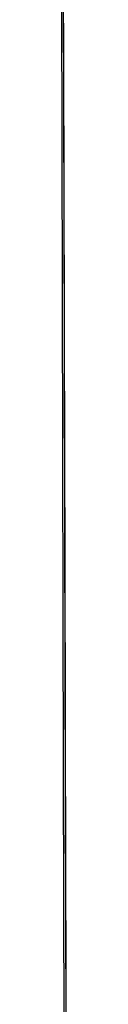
# Model space of a CAD drawing. Header units: metres. Extents: x 209747 to 209830, y 1182430 to 1182564.
# Tile 51 of 256: x 209752.17399 to 209752.17523, y 1182475.24117 to 1182475.45118. Entities that reach past the tile are written whole.
import ezdxf

# ---------------------------------------------------------------- set-up
doc = ezdxf.new("R2010")
doc.units = ezdxf.units.M
doc.header["$MEASUREMENT"] = 0
doc.linetypes.add('DGN Style 2', pattern=[15.036391, 9.021834, -6.014556])
doc.layers.get('0').update_dxf_attribs({"color": 254})

# ---------------------------------------------------------------- blocks, each defined once
blk = doc.blocks.new('*U2')
at = {"color": 3, "linetype": 'Continuous'}
for p, q in [((1.27672, -23.54122), (1.27699, -23.64302)), ((1.27699, -23.64302), (1.27725, -23.74481)), ((1.27725, -23.74481), (1.2775, -23.84659))]:
    blk.add_line(p, q, dxfattribs=at)
blk = doc.blocks.new('*U3')
at = {"color": 3, "linetype": 'Continuous'}
for p, q in [((1.27682, -23.57591), (1.27708, -23.67572)), ((1.27708, -23.67572), (1.27733, -23.77553)), ((1.27733, -23.77553), (1.27756, -23.87532))]:
    blk.add_line(p, q, dxfattribs=at)
blk = doc.blocks.new('*U4')
at = {"color": 3, "linetype": 'Continuous'}
for p, q in [((1.27672, -23.54377), (1.277, -23.64419)), ((1.277, -23.64419), (1.27725, -23.74463)), ((1.27725, -23.74463), (1.27749, -23.84507))]:
    blk.add_line(p, q, dxfattribs=at)
blk = doc.blocks.new('*U5')
at = {"color": 3, "linetype": 'Continuous'}
for p, q in [((1.27674, -23.55079), (1.27701, -23.64974)), ((1.27701, -23.64974), (1.27726, -23.74865)), ((1.27726, -23.74865), (1.2775, -23.84751))]:
    blk.add_line(p, q, dxfattribs=at)
blk = doc.blocks.new('*U6')
at = {"color": 3, "linetype": 'Continuous'}
for p, q in [((1.27665, -23.51676), (1.27692, -23.61599)), ((1.27692, -23.61599), (1.27718, -23.71518)), ((1.27718, -23.71518), (1.27742, -23.81436)), ((1.27742, -23.81436), (1.27766, -23.9135))]:
    blk.add_line(p, q, dxfattribs=at)
blk = doc.blocks.new('*U7')
at = {"color": 3, "linetype": 'Continuous'}
for p, q in [((1.27673, -23.54593), (1.277, -23.64502)), ((1.277, -23.64502), (1.27725, -23.74407)), ((1.27725, -23.74407), (1.27749, -23.84307))]:
    blk.add_line(p, q, dxfattribs=at)
blk = doc.blocks.new('*U8')
at = {"color": 3, "linetype": 'Continuous'}
for p, q in [((1.27668, -23.52794), (1.27695, -23.62715)), ((1.27695, -23.62715), (1.2772, -23.72631)), ((1.2772, -23.72631), (1.27744, -23.82544))]:
    blk.add_line(p, q, dxfattribs=at)
blk = doc.blocks.new('*U9')
at = {"color": 3, "linetype": 'Continuous'}
for p, q in [((1.27643, -23.56661), (1.27666, -23.66839)), ((1.27666, -23.66839), (1.2769, -23.77016)), ((1.2769, -23.77016), (1.27717, -23.87192))]:
    blk.add_line(p, q, dxfattribs=at)
blk = doc.blocks.new('ATTEMP')
at = {"color": 3, "linetype": 'Continuous'}
for name in ['*U9', '*U8', '*U7', '*U6', '*U4', '*U5', '*U2', '*U3']:
    blk.add_blockref(name, (-10.48, 0), dxfattribs=at)

msp = doc.modelspace()

# ---------------------------------------------------------------- block references
at = {"color": 1, "linetype": 'DGN Style 2'}
msp.add_blockref('ATTEMP', (209761.37756, 1182499.06107), dxfattribs=at)

doc.saveas('drawing.dxf')
